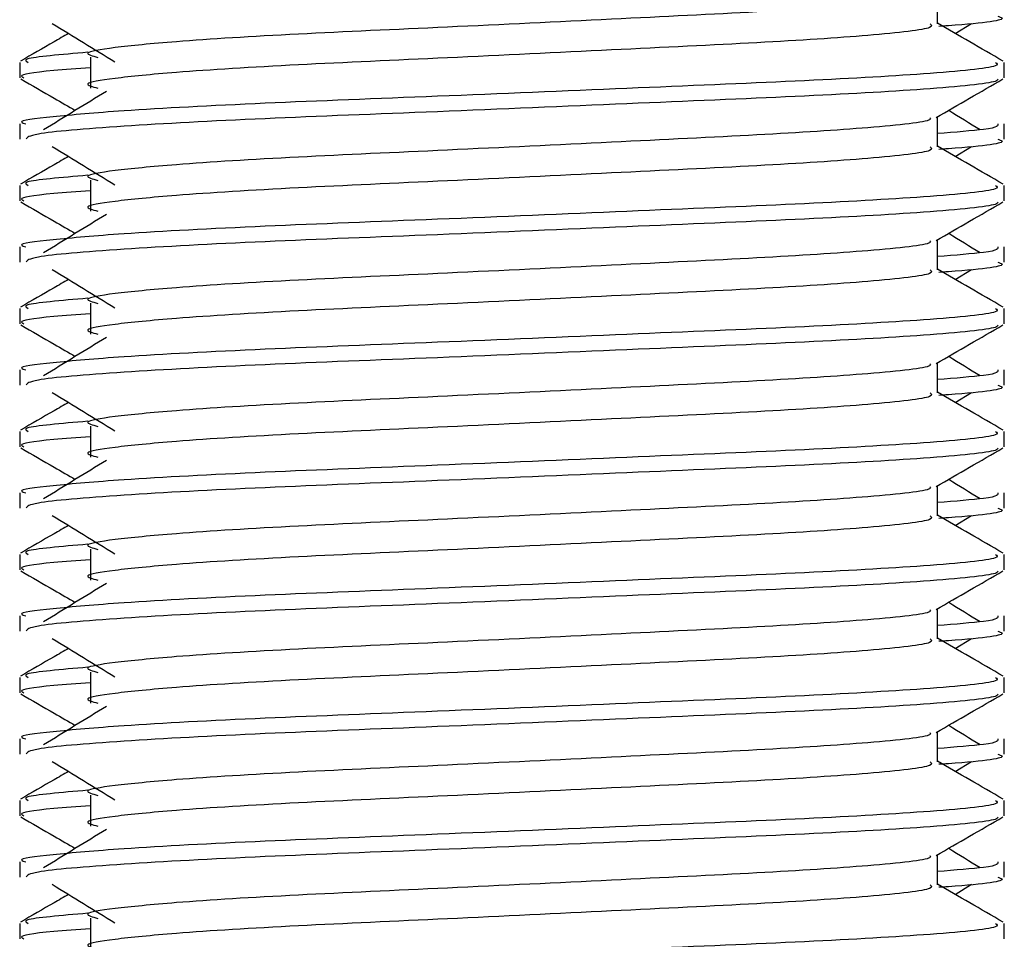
# Model space of a CAD drawing. Header units: millimetres. Extents: x 0 to 420, y 0 to 297.
# Tile 46 of 79: x 290.9 to 292.18, y 185.58 to 186.78. Entities that reach past the tile are written whole.
import ezdxf

# ---------------------------------------------------------------- set-up
doc = ezdxf.new("R2010")
doc.units = ezdxf.units.MM

msp = doc.modelspace()

# ---------------------------------------------------------------- linework, layer by layer
at = {"color": 7, "linetype": 'Continuous', "lineweight": 25}
for p, q in [((292.08853, 186.77075), (292.08853, 186.80962)), ((292.11153, 186.75827), (292.13286, 186.77134)), ((290.89934, 186.72074), (290.89934, 186.70086)), ((290.99113, 186.72734), (290.99113, 186.68748)), ((292.17483, 186.70086), (292.17483, 186.72074)), ((290.89934, 186.64105), (290.89934, 186.62118)), ((292.08853, 186.61131), (292.08853, 186.65018)), ((292.17483, 186.62118), (292.17483, 186.64105)), ((292.11153, 186.59883), (292.13286, 186.6119)), ((290.99113, 186.5679), (290.99113, 186.52804)), ((290.89934, 186.56131), (290.89934, 186.54143)), ((292.17483, 186.54143), (292.17483, 186.56131)), ((292.08853, 186.45187), (292.08853, 186.49075)), ((290.89934, 186.48161), (290.89934, 186.46174)), ((292.17483, 186.46174), (292.17483, 186.48161)), ((292.11153, 186.43939), (292.13286, 186.45246)), ((290.89934, 186.40187), (290.89934, 186.38199)), ((290.99113, 186.40846), (290.99113, 186.3686)), ((292.17483, 186.38199), (292.17483, 186.40187)), ((290.89934, 186.32217), (290.89934, 186.3023)), ((292.08853, 186.29244), (292.08853, 186.33131)), ((292.17483, 186.3023), (292.17483, 186.32217)), ((292.11153, 186.27996), (292.13286, 186.29302)), ((290.99113, 186.24903), (290.99113, 186.20917)), ((290.89934, 186.24243), (290.89934, 186.22255)), ((292.17483, 186.22255), (292.17483, 186.24243)), ((292.08853, 186.133), (292.08853, 186.17187)), ((290.89934, 186.16274), (290.89934, 186.14286)), ((292.17483, 186.14286), (292.17483, 186.16274)), ((292.11153, 186.12052), (292.13286, 186.13359)), ((290.89934, 186.083), (290.89934, 186.06312)), ((290.99113, 186.08959), (290.99113, 186.04973)), ((292.17483, 186.06312), (292.17483, 186.083)), ((290.89934, 186.0033), (290.89934, 185.98343)), ((292.08853, 185.97356), (292.08853, 186.01244)), ((292.17483, 185.98343), (292.17483, 186.0033)), ((292.11153, 185.96108), (292.13286, 185.97415)), ((290.99113, 185.93015), (290.99113, 185.89029)), ((290.89934, 185.92356), (290.89934, 185.90368)), ((292.17483, 185.90368), (292.17483, 185.92356)), ((292.08853, 185.81413), (292.08853, 185.853)), ((290.89934, 185.84386), (290.89934, 185.82399)), ((292.17483, 185.82399), (292.17483, 185.84386)), ((292.11153, 185.80164), (292.13286, 185.81471)), ((290.89934, 185.76412), (290.89934, 185.74424)), ((290.99113, 185.77072), (290.99113, 185.73086)), ((292.17483, 185.74424), (292.17483, 185.76412)), ((290.89934, 185.68443), (290.89934, 185.66455)), ((292.08853, 185.65469), (292.08853, 185.69356)), ((292.17483, 185.66455), (292.17483, 185.68443)), ((292.11153, 185.64221), (292.13286, 185.65528)), ((290.99113, 185.61128), (290.99113, 185.57142)), ((290.89934, 185.60469), (290.89934, 185.58481)), ((292.17483, 185.58481), (292.17483, 185.60469))]:
    msp.add_line(p, q, dxfattribs=at)
for points, knots in [([(292.07875, 186.8085), (292.07941, 186.8076), (292.08233, 186.80359), (292.00726, 186.79539), (291.8631, 186.7861), (291.6671, 186.77682), (291.45428, 186.7663), (291.25272, 186.75748), (291.10377, 186.74843), (291.01793, 186.73977), (290.97785, 186.7334), (290.99348, 186.72911), (291.00044, 186.72719)], [0, 0, 0, 0, 0.03510659, 0.15613494, 0.2739528, 0.39165273, 0.5126988, 0.62909257, 0.74841151, 0.84013452, 0.92874983, 1, 1, 1, 1]), ([(290.9413, 186.77134), (290.95489, 186.76301), (290.98207, 186.74637), (291.00919, 186.72972), (291.02275, 186.7214)], [0, 0, 0, 0, 0.5000113, 1, 1, 1, 1]), ([(292.079, 186.77063), (292.08074, 186.76908), (292.08598, 186.76445), (292.00836, 186.75554), (291.86281, 186.74624), (291.66718, 186.73696), (291.45426, 186.72644), (291.25273, 186.71762), (291.10377, 186.70857), (291.01794, 186.69991), (290.97786, 186.69355), (290.99347, 186.68925), (291.00042, 186.68734)], [0, 0, 0, 0, 0.059132, 0.1771634, 0.2920638, 0.4068492, 0.5248979, 0.6384095, 0.7547738, 0.8442256, 0.9306466, 1, 1, 1, 1]), ([(292.17363, 186.72234), (292.15921, 186.73068), (292.13084, 186.74709), (292.10248, 186.76351), (292.08853, 186.77158)], [0, 0, 0, 0, 0.5083681, 1, 1, 1, 1]), ([(292.16656, 186.78061), (292.16889, 186.77987), (292.1808, 186.77605), (292.1501, 186.77129), (292.09443, 186.76773), (292.09024, 186.76746)], [0, 0, 0, 0, 0.1837303, 0.9385556, 1, 1, 1, 1]), ([(290.96264, 186.75827), (290.95636, 186.75463), (290.93566, 186.74265), (290.91496, 186.73068), (290.90054, 186.72234)], [0, 0, 0, 0, 0.3033381, 1, 1, 1, 1]), ([(290.98759, 186.73381), (290.95307, 186.73087), (290.90004, 186.72636), (290.9077, 186.7222), (290.91037, 186.72074)], [0, 0, 0, 0, 0.6510435, 1, 1, 1, 1]), ([(292.16379, 186.72074), (292.16577, 186.71922), (292.17175, 186.7146), (292.08208, 186.70572), (291.91379, 186.69641), (291.68756, 186.68714), (291.44124, 186.67661), (291.20841, 186.66779), (291.03533, 186.65875), (290.9384, 186.65008), (290.89409, 186.64487), (290.90481, 186.64177), (290.90731, 186.64105)], [0, 0, 0, 0, 0.0610772, 0.1845123, 0.3046768, 0.4247211, 0.5481742, 0.6668878, 0.7885815, 0.8821287, 0.9725098, 1, 1, 1, 1]), ([(290.99113, 186.71375), (290.97417, 186.71251), (290.92207, 186.70869), (290.8972, 186.70465), (290.90323, 186.70158), (290.90463, 186.70086)], [0, 0, 0, 0, 0.2705432, 0.831179, 1, 1, 1, 1]), ([(290.90085, 186.69926), (290.91527, 186.69092), (290.93879, 186.67731), (290.96231, 186.66369), (290.9714, 186.65842)], [0, 0, 0, 0, 0.6131696, 1, 1, 1, 1]), ([(292.16721, 186.69915), (292.16672, 186.69816), (292.16468, 186.69405), (292.08229, 186.68578), (291.91375, 186.67649), (291.68751, 186.66721), (291.44148, 186.65668), (291.20755, 186.64787), (291.02347, 186.638), (290.91253, 186.62859), (290.90906, 186.62336), (290.9076, 186.62118)], [0, 0, 0, 0, 0.0399117, 0.1661575, 0.2890582, 0.4118359, 0.5381002, 0.6595169, 0.7839817, 0.9096926, 1, 1, 1, 1]), ([(292.08681, 186.64918), (292.10122, 186.65753), (292.13005, 186.67423), (292.15889, 186.69092), (292.17331, 186.69926)], [0, 0, 0, 0, 0.49993563, 1, 1, 1, 1]), ([(291.01173, 186.68313), (290.99815, 186.67481), (290.97097, 186.65817), (290.94385, 186.64152), (290.93029, 186.6332)], [0, 0, 0, 0, 0.49999, 1, 1, 1, 1]), ([(292.14388, 186.6332), (292.13032, 186.64152), (292.11663, 186.64993), (292.1029, 186.65834), (292.10276, 186.65842)], [0, 0, 0, 0, 0.9898318, 1, 1, 1, 1]), ([(292.07875, 186.64906), (292.07941, 186.64816), (292.08233, 186.64415), (292.00726, 186.63595), (291.8631, 186.62667), (291.6671, 186.61738), (291.45428, 186.60686), (291.25272, 186.59804), (291.10377, 186.58899), (291.01793, 186.58034), (290.97785, 186.57397), (290.99348, 186.56967), (291.00044, 186.56775)], [0, 0, 0, 0, 0.03510659, 0.15613494, 0.2739528, 0.39165273, 0.5126988, 0.62909257, 0.74841151, 0.84013452, 0.92874983, 1, 1, 1, 1]), ([(292.16686, 186.64105), (292.16722, 186.63867), (292.16782, 186.63464), (292.11156, 186.63026), (292.08853, 186.62847)], [0, 0, 0, 0, 0.5906829, 1, 1, 1, 1]), ([(292.16656, 186.62118), (292.16889, 186.62043), (292.1808, 186.61661), (292.1501, 186.61186), (292.09443, 186.60829), (292.09024, 186.60802)], [0, 0, 0, 0, 0.1837303, 0.9385556, 1, 1, 1, 1]), ([(290.9413, 186.6119), (290.95489, 186.60358), (290.98207, 186.58693), (291.00919, 186.57029), (291.02275, 186.56196)], [0, 0, 0, 0, 0.5000113, 1, 1, 1, 1]), ([(292.079, 186.61119), (292.08074, 186.60964), (292.08598, 186.60501), (292.00836, 186.59611), (291.86281, 186.5868), (291.66718, 186.57752), (291.45426, 186.567), (291.25273, 186.55818), (291.10377, 186.54913), (291.01794, 186.54048), (290.97786, 186.53411), (290.99347, 186.52982), (291.00042, 186.5279)], [0, 0, 0, 0, 0.059132, 0.1771634, 0.2920638, 0.4068492, 0.5248979, 0.6384095, 0.7547738, 0.8442256, 0.9306466, 1, 1, 1, 1]), ([(292.17363, 186.5629), (292.15921, 186.57124), (292.13084, 186.58765), (292.10248, 186.60407), (292.08853, 186.61214)], [0, 0, 0, 0, 0.5083681, 1, 1, 1, 1]), ([(290.96264, 186.59883), (290.95636, 186.5952), (290.93566, 186.58322), (290.91496, 186.57124), (290.90054, 186.5629)], [0, 0, 0, 0, 0.3033381, 1, 1, 1, 1]), ([(290.98759, 186.57437), (290.95307, 186.57143), (290.90004, 186.56692), (290.9077, 186.56276), (290.91037, 186.56131)], [0, 0, 0, 0, 0.6510435, 1, 1, 1, 1]), ([(292.16379, 186.56131), (292.16577, 186.55978), (292.17175, 186.55517), (292.08208, 186.54628), (291.91379, 186.53698), (291.68756, 186.5277), (291.44124, 186.51718), (291.20841, 186.50836), (291.03533, 186.49931), (290.9384, 186.49064), (290.89409, 186.48543), (290.90481, 186.48233), (290.90731, 186.48161)], [0, 0, 0, 0, 0.0610772, 0.1845123, 0.3046768, 0.4247211, 0.5481742, 0.6668878, 0.7885815, 0.8821287, 0.9725098, 1, 1, 1, 1]), ([(290.99113, 186.55431), (290.97417, 186.55307), (290.92207, 186.54926), (290.8972, 186.54521), (290.90323, 186.54214), (290.90463, 186.54143)], [0, 0, 0, 0, 0.2705432, 0.831179, 1, 1, 1, 1]), ([(290.90085, 186.53982), (290.91527, 186.53148), (290.93879, 186.51787), (290.96231, 186.50425), (290.9714, 186.49899)], [0, 0, 0, 0, 0.6131696, 1, 1, 1, 1]), ([(292.16721, 186.53972), (292.16672, 186.53873), (292.16468, 186.53461), (292.08229, 186.52635), (291.91375, 186.51705), (291.68751, 186.50777), (291.44148, 186.49724), (291.20755, 186.48843), (291.02347, 186.47856), (290.91253, 186.46916), (290.90906, 186.46393), (290.9076, 186.46174)], [0, 0, 0, 0, 0.0399117, 0.1661575, 0.2890582, 0.4118359, 0.5381002, 0.6595169, 0.7839817, 0.9096926, 1, 1, 1, 1]), ([(292.08681, 186.48975), (292.10122, 186.49809), (292.13005, 186.51479), (292.15889, 186.53148), (292.17331, 186.53982)], [0, 0, 0, 0, 0.49993563, 1, 1, 1, 1]), ([(291.01173, 186.52369), (290.99815, 186.51537), (290.97097, 186.49873), (290.94385, 186.48209), (290.93029, 186.47377)], [0, 0, 0, 0, 0.49999, 1, 1, 1, 1]), ([(292.07875, 186.48962), (292.07941, 186.48872), (292.08233, 186.48472), (292.00726, 186.47651), (291.8631, 186.46723), (291.6671, 186.45795), (291.45428, 186.44742), (291.25272, 186.4386), (291.10377, 186.42955), (291.01793, 186.4209), (290.97785, 186.41453), (290.99348, 186.41023), (291.00044, 186.40832)], [0, 0, 0, 0, 0.03510659, 0.15613494, 0.2739528, 0.39165273, 0.5126988, 0.62909257, 0.74841151, 0.84013452, 0.92874983, 1, 1, 1, 1]), ([(292.14388, 186.47377), (292.13032, 186.48209), (292.11663, 186.49049), (292.1029, 186.4989), (292.10276, 186.49899)], [0, 0, 0, 0, 0.9898318, 1, 1, 1, 1]), ([(292.16686, 186.48161), (292.16722, 186.47923), (292.16782, 186.4752), (292.11156, 186.47082), (292.08853, 186.46903)], [0, 0, 0, 0, 0.5906829, 1, 1, 1, 1]), ([(290.9413, 186.45246), (290.95489, 186.44414), (290.98207, 186.42749), (291.00919, 186.41085), (291.02275, 186.40253)], [0, 0, 0, 0, 0.5000113, 1, 1, 1, 1]), ([(292.079, 186.45175), (292.08074, 186.45021), (292.08598, 186.44557), (292.00836, 186.43667), (291.86281, 186.42736), (291.66718, 186.41809), (291.45426, 186.40756), (291.25273, 186.39874), (291.10377, 186.38969), (291.01794, 186.38104), (290.97786, 186.37467), (290.99347, 186.37038), (291.00042, 186.36847)], [0, 0, 0, 0, 0.059132, 0.1771634, 0.2920638, 0.4068492, 0.5248979, 0.6384095, 0.7547738, 0.8442256, 0.9306466, 1, 1, 1, 1]), ([(292.17363, 186.40346), (292.15921, 186.4118), (292.13084, 186.42821), (292.10248, 186.44463), (292.08853, 186.4527)], [0, 0, 0, 0, 0.5083681, 1, 1, 1, 1]), ([(292.16656, 186.46174), (292.16889, 186.46099), (292.1808, 186.45718), (292.1501, 186.45242), (292.09443, 186.44885), (292.09024, 186.44858)], [0, 0, 0, 0, 0.1837303, 0.9385556, 1, 1, 1, 1]), ([(290.96264, 186.43939), (290.95636, 186.43576), (290.93566, 186.42378), (290.91496, 186.4118), (290.90054, 186.40346)], [0, 0, 0, 0, 0.30333814, 1, 1, 1, 1]), ([(290.98759, 186.41493), (290.95307, 186.412), (290.90004, 186.40748), (290.9077, 186.40332), (290.91037, 186.40187)], [0, 0, 0, 0, 0.6510435, 1, 1, 1, 1]), ([(292.16379, 186.40187), (292.16577, 186.40034), (292.17175, 186.39573), (292.08208, 186.38684), (291.91379, 186.37754), (291.68756, 186.36826), (291.44124, 186.35774), (291.20841, 186.34892), (291.03533, 186.33987), (290.9384, 186.33121), (290.89409, 186.32599), (290.90481, 186.3229), (290.90731, 186.32217)], [0, 0, 0, 0, 0.0610772, 0.1845123, 0.3046768, 0.4247211, 0.5481742, 0.6668878, 0.7885815, 0.8821287, 0.9725098, 1, 1, 1, 1]), ([(290.99113, 186.39487), (290.97417, 186.39363), (290.92207, 186.38982), (290.8972, 186.38578), (290.90323, 186.3827), (290.90463, 186.38199)], [0, 0, 0, 0, 0.2705432, 0.831179, 1, 1, 1, 1]), ([(290.90085, 186.38039), (290.91527, 186.37204), (290.93879, 186.35843), (290.96231, 186.34482), (290.9714, 186.33955)], [0, 0, 0, 0, 0.6131696, 1, 1, 1, 1]), ([(292.16721, 186.38028), (292.16672, 186.37929), (292.16468, 186.37517), (292.08229, 186.36691), (291.91375, 186.35761), (291.68751, 186.34833), (291.44148, 186.33781), (291.20755, 186.32899), (291.02347, 186.31913), (290.91253, 186.30972), (290.90906, 186.30449), (290.9076, 186.3023)], [0, 0, 0, 0, 0.0399117, 0.1661575, 0.2890582, 0.4118359, 0.5381002, 0.6595169, 0.7839817, 0.9096926, 1, 1, 1, 1]), ([(292.08681, 186.33031), (292.10122, 186.33866), (292.13005, 186.35535), (292.15889, 186.37204), (292.17331, 186.38039)], [0, 0, 0, 0, 0.49993563, 1, 1, 1, 1]), ([(291.01173, 186.36426), (290.99815, 186.35593), (290.97097, 186.33929), (290.94385, 186.32265), (290.93029, 186.31433)], [0, 0, 0, 0, 0.49999, 1, 1, 1, 1]), ([(292.14388, 186.31433), (292.13032, 186.32265), (292.11663, 186.33106), (292.1029, 186.33946), (292.10276, 186.33955)], [0, 0, 0, 0, 0.9898318, 1, 1, 1, 1]), ([(292.07875, 186.33019), (292.07941, 186.32929), (292.08233, 186.32528), (292.00726, 186.31707), (291.8631, 186.30779), (291.6671, 186.29851), (291.45428, 186.28799), (291.25272, 186.27917), (291.10377, 186.27011), (291.01793, 186.26146), (290.97785, 186.25509), (290.99348, 186.25079), (291.00044, 186.24888)], [0, 0, 0, 0, 0.03510659, 0.15613494, 0.2739528, 0.39165273, 0.5126988, 0.62909257, 0.74841151, 0.84013452, 0.92874983, 1, 1, 1, 1]), ([(292.16686, 186.32217), (292.16722, 186.3198), (292.16782, 186.31577), (292.11156, 186.31139), (292.08853, 186.30959)], [0, 0, 0, 0, 0.5906829, 1, 1, 1, 1]), ([(292.16656, 186.3023), (292.16889, 186.30155), (292.1808, 186.29774), (292.1501, 186.29298), (292.09443, 186.28942), (292.09024, 186.28915)], [0, 0, 0, 0, 0.1837303, 0.9385556, 1, 1, 1, 1]), ([(290.9413, 186.29302), (290.95489, 186.2847), (290.98207, 186.26806), (291.00919, 186.25141), (291.02275, 186.24309)], [0, 0, 0, 0, 0.5000113, 1, 1, 1, 1]), ([(292.079, 186.29232), (292.08074, 186.29077), (292.08598, 186.28614), (292.00836, 186.27723), (291.86281, 186.26793), (291.66718, 186.25865), (291.45426, 186.24813), (291.25273, 186.23931), (291.10377, 186.23026), (291.01794, 186.2216), (290.97786, 186.21524), (290.99347, 186.21094), (291.00042, 186.20903)], [0, 0, 0, 0, 0.059132, 0.1771634, 0.2920638, 0.4068492, 0.5248979, 0.6384095, 0.7547738, 0.8442256, 0.9306466, 1, 1, 1, 1]), ([(292.17363, 186.24402), (292.15921, 186.25237), (292.13084, 186.26878), (292.10248, 186.2852), (292.08853, 186.29327)], [0, 0, 0, 0, 0.5083681, 1, 1, 1, 1]), ([(290.96264, 186.27996), (290.95636, 186.27632), (290.93566, 186.26434), (290.91496, 186.25237), (290.90054, 186.24402)], [0, 0, 0, 0, 0.3033381, 1, 1, 1, 1]), ([(290.98759, 186.2555), (290.95307, 186.25256), (290.90004, 186.24805), (290.9077, 186.24389), (290.91037, 186.24243)], [0, 0, 0, 0, 0.6510435, 1, 1, 1, 1]), ([(292.16379, 186.24243), (292.16577, 186.24091), (292.17175, 186.23629), (292.08208, 186.22741), (291.91379, 186.2181), (291.68756, 186.20883), (291.44124, 186.1983), (291.20841, 186.18948), (291.03533, 186.18043), (290.9384, 186.17177), (290.89409, 186.16655), (290.90481, 186.16346), (290.90731, 186.16274)], [0, 0, 0, 0, 0.0610772, 0.18451233, 0.30467677, 0.42472105, 0.54817425, 0.66688778, 0.78858149, 0.88212869, 0.97250981, 1, 1, 1, 1]), ([(290.99113, 186.23544), (290.97417, 186.2342), (290.92207, 186.23038), (290.8972, 186.22634), (290.90323, 186.22326), (290.90463, 186.22255)], [0, 0, 0, 0, 0.2705432, 0.83117904, 1, 1, 1, 1]), ([(290.90085, 186.22095), (290.91527, 186.2126), (290.93879, 186.19899), (290.96231, 186.18538), (290.9714, 186.18011)], [0, 0, 0, 0, 0.6131696, 1, 1, 1, 1]), ([(292.16721, 186.22084), (292.16672, 186.21985), (292.16468, 186.21574), (292.08229, 186.20747), (291.91375, 186.19818), (291.68751, 186.1889), (291.44148, 186.17837), (291.20755, 186.16956), (291.02347, 186.15969), (290.91253, 186.15028), (290.90906, 186.14505), (290.9076, 186.14286)], [0, 0, 0, 0, 0.0399117, 0.1661575, 0.2890582, 0.4118359, 0.5381002, 0.6595169, 0.7839817, 0.9096926, 1, 1, 1, 1]), ([(292.08681, 186.17087), (292.10122, 186.17922), (292.13005, 186.19592), (292.15889, 186.2126), (292.17331, 186.22095)], [0, 0, 0, 0, 0.4999356, 1, 1, 1, 1]), ([(291.01173, 186.20482), (290.99815, 186.1965), (290.97097, 186.17985), (290.94385, 186.16321), (290.93029, 186.15489)], [0, 0, 0, 0, 0.49999, 1, 1, 1, 1]), ([(292.07875, 186.17075), (292.07941, 186.16985), (292.08233, 186.16584), (292.00726, 186.15764), (291.8631, 186.14835), (291.6671, 186.13907), (291.45428, 186.12855), (291.25272, 186.11973), (291.10377, 186.11068), (291.01793, 186.10202), (290.97785, 186.09566), (290.99348, 186.09136), (291.00044, 186.08944)], [0, 0, 0, 0, 0.03510659, 0.15613494, 0.2739528, 0.39165273, 0.5126988, 0.62909257, 0.74841151, 0.84013452, 0.92874983, 1, 1, 1, 1]), ([(292.14388, 186.15489), (292.13032, 186.16321), (292.11663, 186.17162), (292.1029, 186.18003), (292.10276, 186.18011)], [0, 0, 0, 0, 0.9898318, 1, 1, 1, 1]), ([(292.16686, 186.16274), (292.16722, 186.16036), (292.16782, 186.15633), (292.11156, 186.15195), (292.08853, 186.15016)], [0, 0, 0, 0, 0.5906829, 1, 1, 1, 1]), ([(290.9413, 186.13359), (290.95489, 186.12527), (290.98207, 186.10862), (291.00919, 186.09198), (291.02275, 186.08365)], [0, 0, 0, 0, 0.5000113, 1, 1, 1, 1]), ([(292.079, 186.13288), (292.08074, 186.13133), (292.08598, 186.1267), (292.00836, 186.11779), (291.86281, 186.10849), (291.66718, 186.09921), (291.45426, 186.08869), (291.25273, 186.07987), (291.10377, 186.07082), (291.01794, 186.06217), (290.97786, 186.0558), (290.99347, 186.05151), (291.00042, 186.04959)], [0, 0, 0, 0, 0.059132, 0.1771634, 0.2920638, 0.4068492, 0.5248979, 0.6384095, 0.7547738, 0.8442256, 0.9306466, 1, 1, 1, 1]), ([(292.17363, 186.08459), (292.15921, 186.09293), (292.13084, 186.10934), (292.10248, 186.12576), (292.08853, 186.13383)], [0, 0, 0, 0, 0.5083681, 1, 1, 1, 1]), ([(292.16656, 186.14286), (292.16889, 186.14212), (292.1808, 186.1383), (292.1501, 186.13355), (292.09443, 186.12998), (292.09024, 186.12971)], [0, 0, 0, 0, 0.1837303, 0.9385556, 1, 1, 1, 1]), ([(290.96264, 186.12052), (290.95636, 186.11688), (290.93566, 186.1049), (290.91496, 186.09293), (290.90054, 186.08459)], [0, 0, 0, 0, 0.30333814, 1, 1, 1, 1]), ([(290.98759, 186.09606), (290.95307, 186.09312), (290.90004, 186.08861), (290.9077, 186.08445), (290.91037, 186.083)], [0, 0, 0, 0, 0.6510435, 1, 1, 1, 1]), ([(292.16379, 186.083), (292.16577, 186.08147), (292.17175, 186.07686), (292.08208, 186.06797), (291.91379, 186.05867), (291.68756, 186.04939), (291.44124, 186.03886), (291.20841, 186.03004), (291.03533, 186.021), (290.9384, 186.01233), (290.89409, 186.00712), (290.90481, 186.00402), (290.90731, 186.0033)], [0, 0, 0, 0, 0.0610772, 0.18451233, 0.30467677, 0.42472105, 0.54817425, 0.66688778, 0.78858149, 0.88212869, 0.97250981, 1, 1, 1, 1]), ([(290.99113, 186.076), (290.97417, 186.07476), (290.92207, 186.07095), (290.8972, 186.0669), (290.90323, 186.06383), (290.90463, 186.06312)], [0, 0, 0, 0, 0.2705432, 0.83117904, 1, 1, 1, 1]), ([(290.90085, 186.06151), (290.91527, 186.05317), (290.93879, 186.03956), (290.96231, 186.02594), (290.9714, 186.02067)], [0, 0, 0, 0, 0.6131696, 1, 1, 1, 1]), ([(292.16721, 186.0614), (292.16672, 186.06042), (292.16468, 186.0563), (292.08229, 186.04803), (291.91375, 186.03874), (291.68751, 186.02946), (291.44148, 186.01893), (291.20755, 186.01012), (291.02347, 186.00025), (290.91253, 185.99085), (290.90906, 185.98561), (290.9076, 185.98343)], [0, 0, 0, 0, 0.03991172, 0.16615754, 0.28905819, 0.41183595, 0.53810024, 0.65951695, 0.7839817, 0.90969264, 1, 1, 1, 1]), ([(292.08681, 186.01144), (292.10122, 186.01978), (292.13005, 186.03648), (292.15889, 186.05317), (292.17331, 186.06151)], [0, 0, 0, 0, 0.49993563, 1, 1, 1, 1]), ([(291.01173, 186.04538), (290.99815, 186.03706), (290.97097, 186.02042), (290.94385, 186.00378), (290.93029, 185.99545)], [0, 0, 0, 0, 0.49999, 1, 1, 1, 1]), ([(292.14388, 185.99545), (292.13032, 186.00378), (292.11663, 186.01218), (292.1029, 186.02059), (292.10276, 186.02067)], [0, 0, 0, 0, 0.9898318, 1, 1, 1, 1]), ([(292.07875, 186.01131), (292.07941, 186.01041), (292.08233, 186.00641), (292.00726, 185.9982), (291.8631, 185.98892), (291.6671, 185.97963), (291.45428, 185.96911), (291.25272, 185.96029), (291.10377, 185.95124), (291.01793, 185.94259), (290.97785, 185.93622), (290.99348, 185.93192), (291.00044, 185.93)], [0, 0, 0, 0, 0.03510659, 0.15613494, 0.2739528, 0.39165273, 0.5126988, 0.62909257, 0.74841151, 0.84013452, 0.92874983, 1, 1, 1, 1]), ([(292.16686, 186.0033), (292.16722, 186.00092), (292.16782, 185.99689), (292.11156, 185.99251), (292.08853, 185.99072)], [0, 0, 0, 0, 0.5906829, 1, 1, 1, 1]), ([(292.16656, 185.98343), (292.16889, 185.98268), (292.1808, 185.97887), (292.1501, 185.97411), (292.09443, 185.97054), (292.09024, 185.97027)], [0, 0, 0, 0, 0.1837303, 0.9385556, 1, 1, 1, 1]), ([(290.9413, 185.97415), (290.95489, 185.96583), (290.98207, 185.94918), (291.00919, 185.93254), (291.02275, 185.92422)], [0, 0, 0, 0, 0.5000113, 1, 1, 1, 1]), ([(292.079, 185.97344), (292.08074, 185.9719), (292.08598, 185.96726), (292.00836, 185.95836), (291.86281, 185.94905), (291.66718, 185.93978), (291.45426, 185.92925), (291.25273, 185.92043), (291.10377, 185.91138), (291.01794, 185.90273), (290.97786, 185.89636), (290.99347, 185.89207), (291.00042, 185.89016)], [0, 0, 0, 0, 0.059132, 0.1771634, 0.2920638, 0.4068492, 0.5248979, 0.6384095, 0.7547738, 0.8442256, 0.9306466, 1, 1, 1, 1]), ([(292.17363, 185.92515), (292.15921, 185.93349), (292.13084, 185.9499), (292.10248, 185.96632), (292.08853, 185.97439)], [0, 0, 0, 0, 0.50836813, 1, 1, 1, 1]), ([(290.96264, 185.96108), (290.95636, 185.95745), (290.93566, 185.94547), (290.91496, 185.93349), (290.90054, 185.92515)], [0, 0, 0, 0, 0.3033381, 1, 1, 1, 1]), ([(290.98759, 185.93662), (290.95307, 185.93369), (290.90004, 185.92917), (290.9077, 185.92501), (290.91037, 185.92356)], [0, 0, 0, 0, 0.6510435, 1, 1, 1, 1]), ([(292.16379, 185.92356), (292.16577, 185.92203), (292.17175, 185.91742), (292.08208, 185.90853), (291.91379, 185.89923), (291.68756, 185.88995), (291.44124, 185.87943), (291.20841, 185.87061), (291.03533, 185.86156), (290.9384, 185.8529), (290.89409, 185.84768), (290.90481, 185.84459), (290.90731, 185.84386)], [0, 0, 0, 0, 0.0610772, 0.18451233, 0.30467677, 0.42472105, 0.54817425, 0.66688778, 0.78858149, 0.88212869, 0.97250981, 1, 1, 1, 1]), ([(290.99113, 185.91656), (290.97417, 185.91532), (290.92207, 185.91151), (290.8972, 185.90747), (290.90323, 185.90439), (290.90463, 185.90368)], [0, 0, 0, 0, 0.2705432, 0.831179, 1, 1, 1, 1]), ([(290.90085, 185.90208), (290.91527, 185.89373), (290.93879, 185.88012), (290.96231, 185.8665), (290.9714, 185.86124)], [0, 0, 0, 0, 0.6131696, 1, 1, 1, 1]), ([(292.16721, 185.90197), (292.16672, 185.90098), (292.16468, 185.89686), (292.08229, 185.8886), (291.91375, 185.8793), (291.68751, 185.87002), (291.44148, 185.8595), (291.20755, 185.85068), (291.02347, 185.84081), (290.91253, 185.83141), (290.90906, 185.82618), (290.9076, 185.82399)], [0, 0, 0, 0, 0.0399117, 0.1661575, 0.2890582, 0.4118359, 0.5381002, 0.6595169, 0.7839817, 0.9096926, 1, 1, 1, 1]), ([(292.08681, 185.852), (292.10122, 185.86035), (292.13005, 185.87704), (292.15889, 185.89373), (292.17331, 185.90208)], [0, 0, 0, 0, 0.4999356, 1, 1, 1, 1]), ([(291.01173, 185.88595), (290.99815, 185.87762), (290.97097, 185.86098), (290.94385, 185.84434), (290.93029, 185.83602)], [0, 0, 0, 0, 0.49999, 1, 1, 1, 1]), ([(292.07875, 185.85188), (292.07941, 185.85098), (292.08233, 185.84697), (292.00726, 185.83876), (291.8631, 185.82948), (291.6671, 185.8202), (291.45428, 185.80967), (291.25272, 185.80086), (291.10377, 185.7918), (291.01793, 185.78315), (290.97785, 185.77678), (290.99348, 185.77248), (291.00044, 185.77057)], [0, 0, 0, 0, 0.0351066, 0.1561349, 0.2739528, 0.3916527, 0.5126988, 0.6290926, 0.7484115, 0.8401345, 0.9287498, 1, 1, 1, 1]), ([(292.14388, 185.83602), (292.13032, 185.84434), (292.11663, 185.85275), (292.1029, 185.86115), (292.10276, 185.86124)], [0, 0, 0, 0, 0.9898318, 1, 1, 1, 1]), ([(292.16686, 185.84386), (292.16722, 185.84148), (292.16782, 185.83746), (292.11156, 185.83308), (292.08853, 185.83128)], [0, 0, 0, 0, 0.5906829, 1, 1, 1, 1]), ([(290.9413, 185.81471), (290.95489, 185.80639), (290.98207, 185.78975), (291.00919, 185.7731), (291.02275, 185.76478)], [0, 0, 0, 0, 0.5000113, 1, 1, 1, 1]), ([(292.079, 185.81401), (292.08074, 185.81246), (292.08598, 185.80783), (292.00836, 185.79892), (291.86281, 185.78962), (291.66718, 185.78034), (291.45426, 185.76981), (291.25273, 185.761), (291.10377, 185.75194), (291.01794, 185.74329), (290.97786, 185.73693), (290.99347, 185.73263), (291.00042, 185.73072)], [0, 0, 0, 0, 0.059132, 0.1771634, 0.2920638, 0.4068492, 0.5248979, 0.6384095, 0.7547738, 0.8442256, 0.9306466, 1, 1, 1, 1]), ([(292.17363, 185.76571), (292.15921, 185.77406), (292.13084, 185.79047), (292.10248, 185.80688), (292.08853, 185.81496)], [0, 0, 0, 0, 0.5083681, 1, 1, 1, 1]), ([(292.16656, 185.82399), (292.16889, 185.82324), (292.1808, 185.81943), (292.1501, 185.81467), (292.09443, 185.81111), (292.09024, 185.81084)], [0, 0, 0, 0, 0.1837303, 0.9385556, 1, 1, 1, 1]), ([(290.96264, 185.80164), (290.95636, 185.79801), (290.93566, 185.78603), (290.91496, 185.77406), (290.90054, 185.76571)], [0, 0, 0, 0, 0.30333814, 1, 1, 1, 1]), ([(290.98759, 185.77719), (290.95307, 185.77425), (290.90004, 185.76974), (290.9077, 185.76558), (290.91037, 185.76412)], [0, 0, 0, 0, 0.6510435, 1, 1, 1, 1]), ([(292.16379, 185.76412), (292.16577, 185.7626), (292.17175, 185.75798), (292.08208, 185.7491), (291.91379, 185.73979), (291.68756, 185.73052), (291.44124, 185.71999), (291.20841, 185.71117), (291.03533, 185.70212), (290.9384, 185.69346), (290.89409, 185.68824), (290.90481, 185.68515), (290.90731, 185.68443)], [0, 0, 0, 0, 0.0610772, 0.1845123, 0.3046768, 0.4247211, 0.5481742, 0.6668878, 0.7885815, 0.8821287, 0.9725098, 1, 1, 1, 1]), ([(290.99113, 185.75713), (290.97417, 185.75589), (290.92207, 185.75207), (290.8972, 185.74803), (290.90323, 185.74495), (290.90463, 185.74424)], [0, 0, 0, 0, 0.2705432, 0.831179, 1, 1, 1, 1]), ([(290.90085, 185.74264), (290.91527, 185.73429), (290.93879, 185.72068), (290.96231, 185.70707), (290.9714, 185.7018)], [0, 0, 0, 0, 0.6131696, 1, 1, 1, 1]), ([(292.16721, 185.74253), (292.16672, 185.74154), (292.16468, 185.73742), (292.08229, 185.72916), (291.91375, 185.71986), (291.68751, 185.71059), (291.44148, 185.70006), (291.20755, 185.69125), (291.02347, 185.68138), (290.91253, 185.67197), (290.90906, 185.66674), (290.9076, 185.66455)], [0, 0, 0, 0, 0.0399117, 0.1661575, 0.2890582, 0.4118359, 0.5381002, 0.6595169, 0.7839817, 0.9096926, 1, 1, 1, 1]), ([(292.08681, 185.69256), (292.10122, 185.70091), (292.13005, 185.7176), (292.15889, 185.73429), (292.17331, 185.74264)], [0, 0, 0, 0, 0.4999356, 1, 1, 1, 1]), ([(291.01173, 185.72651), (290.99815, 185.71819), (290.97097, 185.70154), (290.94385, 185.6849), (290.93029, 185.67658)], [0, 0, 0, 0, 0.49999, 1, 1, 1, 1]), ([(292.14388, 185.67658), (292.13032, 185.6849), (292.11663, 185.69331), (292.1029, 185.70172), (292.10276, 185.7018)], [0, 0, 0, 0, 0.9898318, 1, 1, 1, 1]), ([(292.07875, 185.69244), (292.07941, 185.69154), (292.08233, 185.68753), (292.00726, 185.67933), (291.8631, 185.67004), (291.6671, 185.66076), (291.45428, 185.65024), (291.25272, 185.64142), (291.10377, 185.63237), (291.01793, 185.62371), (290.97785, 185.61735), (290.99348, 185.61305), (291.00044, 185.61113)], [0, 0, 0, 0, 0.0351066, 0.1561349, 0.2739528, 0.3916527, 0.5126988, 0.6290926, 0.7484115, 0.8401345, 0.9287498, 1, 1, 1, 1]), ([(292.16686, 185.68443), (292.16722, 185.68205), (292.16782, 185.67802), (292.11156, 185.67364), (292.08853, 185.67185)], [0, 0, 0, 0, 0.5906829, 1, 1, 1, 1]), ([(292.16656, 185.66455), (292.16889, 185.66381), (292.1808, 185.65999), (292.1501, 185.65523), (292.09443, 185.65167), (292.09024, 185.6514)], [0, 0, 0, 0, 0.1837303, 0.9385556, 1, 1, 1, 1]), ([(290.9413, 185.65528), (290.95489, 185.64695), (290.98207, 185.63031), (291.00919, 185.61366), (291.02275, 185.60534)], [0, 0, 0, 0, 0.5000113, 1, 1, 1, 1]), ([(292.079, 185.65457), (292.08074, 185.65302), (292.08598, 185.64839), (292.00836, 185.63948), (291.86281, 185.63018), (291.66718, 185.6209), (291.45426, 185.61038), (291.25273, 185.60156), (291.10377, 185.59251), (291.01794, 185.58385), (290.97786, 185.57749), (290.99347, 185.57319), (291.00042, 185.57128)], [0, 0, 0, 0, 0.059132, 0.1771634, 0.2920638, 0.4068492, 0.5248979, 0.6384095, 0.7547738, 0.8442256, 0.9306466, 1, 1, 1, 1]), ([(292.17363, 185.60628), (292.15921, 185.61462), (292.13084, 185.63103), (292.10248, 185.64745), (292.08853, 185.65552)], [0, 0, 0, 0, 0.5083681, 1, 1, 1, 1]), ([(290.96264, 185.64221), (290.95636, 185.63857), (290.93566, 185.62659), (290.91496, 185.61462), (290.90054, 185.60628)], [0, 0, 0, 0, 0.3033381, 1, 1, 1, 1]), ([(290.98759, 185.61775), (290.95307, 185.61481), (290.90004, 185.6103), (290.9077, 185.60614), (290.91037, 185.60469)], [0, 0, 0, 0, 0.6510435, 1, 1, 1, 1]), ([(292.16379, 185.60469), (292.16577, 185.60316), (292.17175, 185.59854), (292.08208, 185.58966), (291.91379, 185.58036), (291.68756, 185.57108), (291.44124, 185.56055), (291.20841, 185.55173), (291.03533, 185.54269), (290.9384, 185.53402), (290.89409, 185.52881), (290.90481, 185.52571), (290.90731, 185.52499)], [0, 0, 0, 0, 0.0610772, 0.1845123, 0.3046768, 0.4247211, 0.5481742, 0.6668878, 0.7885815, 0.8821287, 0.9725098, 1, 1, 1, 1]), ([(290.99113, 185.59769), (290.97417, 185.59645), (290.92207, 185.59264), (290.8972, 185.58859), (290.90323, 185.58552), (290.90463, 185.58481)], [0, 0, 0, 0, 0.2705432, 0.831179, 1, 1, 1, 1])]:
    msp.add_open_spline(points, degree=3, knots=knots, dxfattribs=at)

doc.saveas('drawing.dxf')
